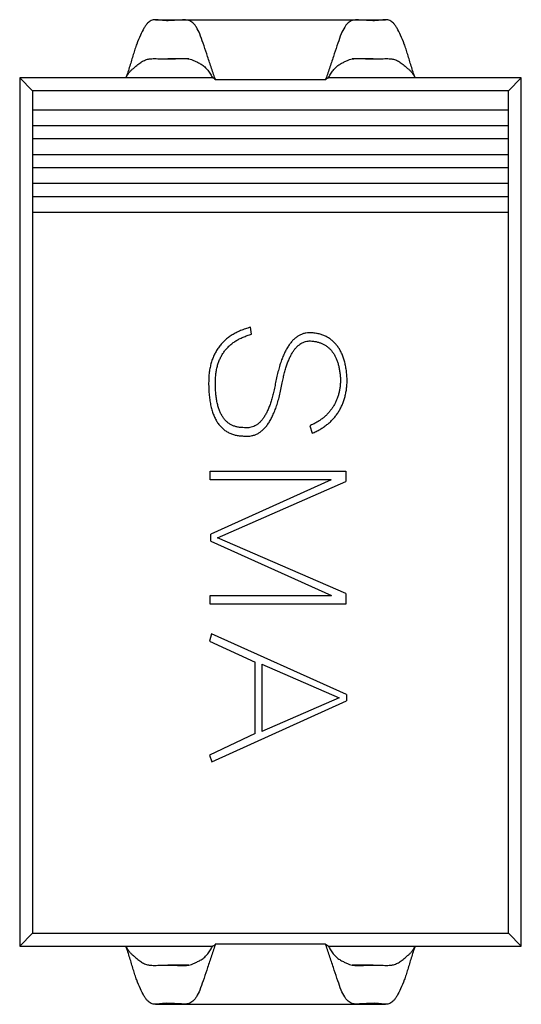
# Model space of a CAD drawing. Header units: millimetres. Extents: x 42 to 554, y 166 to 335.
# Tile 127 of 256: x 431.36 to 433.96, y 223.25 to 228.36. Entities that reach past the tile are written whole.
import ezdxf

# ---------------------------------------------------------------- set-up
doc = ezdxf.new("R2010")
doc.units = ezdxf.units.MM
doc.header["$LTSCALE"] = 30.734
doc.layers.get('0').update_dxf_attribs({"linetype": 'CONTINUOUS'})

msp = doc.modelspace()

# ---------------------------------------------------------------- linework, layer by layer
at = {"linetype": 'Continuous'}
for p, q in [((432.0617, 228.3563), (433.2531, 228.3563)), ((432.212, 228.3552), (433.1028, 228.3552)), ((432.2342, 228.1527), (432.1245, 228.1527)), ((433.1902, 228.1527), (433.0804, 228.1527)), ((432.3585, 228.0541), (431.3574, 228.0541)), ((431.4234, 227.9881), (431.3574, 228.0541)), ((431.3574, 228.0541), (431.3574, 223.5541)), ((432.9422, 228.0438), (432.3725, 228.0438)), ((433.9574, 228.0541), (432.9563, 228.0541)), ((433.8913, 227.9881), (433.9574, 228.0541)), ((433.9574, 223.5541), (433.9574, 228.0541)), ((433.8913, 227.9881), (431.4234, 227.9881)), ((431.4234, 227.9881), (431.4234, 223.6201)), ((433.8913, 223.6201), (433.8913, 227.9881)), ((433.8913, 227.8881), (431.4234, 227.8881)), ((431.4234, 227.8081), (433.8913, 227.8081)), ((433.8913, 227.7381), (431.4234, 227.7381)), ((431.4234, 227.6581), (433.8913, 227.6581)), ((433.8913, 227.5881), (431.4234, 227.5881)), ((431.4234, 227.5081), (433.8913, 227.5081)), ((433.8913, 227.4381), (431.4234, 227.4381)), ((431.4234, 227.3581), (433.8913, 227.3581)), ((432.5593, 226.7254), (432.5534, 226.7617)), ((432.8609, 226.2511), (432.8733, 226.212)), ((432.3438, 226.015), (433.048, 226.015)), ((432.3438, 225.9717), (432.3438, 226.015)), ((433.048, 226.015), (433.048, 225.9614)), ((432.971, 225.9717), (432.3438, 225.9717)), ((432.971, 225.9717), (432.3475, 225.6898)), ((432.3822, 225.6698), (433.048, 225.9614)), ((432.3475, 225.6532), (432.3475, 225.6898)), ((433.048, 225.3817), (432.3822, 225.6698)), ((432.3475, 225.6532), (432.973, 225.3704)), ((432.3438, 225.3704), (432.973, 225.3704)), ((432.3438, 225.3271), (432.3438, 225.3704)), ((433.048, 225.3817), (433.048, 225.3271)), ((433.048, 225.3271), (432.3438, 225.3271)), ((432.3513, 225.1721), (432.3404, 225.135)), ((433.0516, 224.8575), (432.3513, 225.1721)), ((432.3404, 225.135), (432.5776, 225.0264)), ((432.5776, 224.6557), (432.5776, 225.0264)), ((432.6125, 225.0155), (433.0132, 224.8411)), ((432.6125, 225.0155), (432.6125, 224.6658)), ((433.0516, 224.8575), (433.0516, 224.8245)), ((432.3536, 224.509), (433.0516, 224.8245)), ((433.0132, 224.8411), (432.6125, 224.6658)), ((432.5776, 224.6557), (432.3404, 224.5437)), ((432.3404, 224.5437), (432.3536, 224.509)), ((431.4234, 223.6201), (431.3574, 223.5541)), ((431.4234, 223.6201), (433.8913, 223.6201)), ((433.8913, 223.6201), (433.9574, 223.5541)), ((431.3574, 223.5541), (432.3585, 223.5541)), ((432.9422, 223.5644), (432.3725, 223.5644)), ((432.9563, 223.5541), (433.9574, 223.5541)), ((432.2342, 223.4555), (432.1245, 223.4555)), ((433.1902, 223.4555), (433.0804, 223.4555)), ((432.0617, 223.2519), (433.2531, 223.2519)), ((432.212, 223.253), (433.1028, 223.253))]:
    msp.add_line(p, q, dxfattribs=at)
for centre, radius, start, end in [((434.2449, 228.7225), 1.9916, 199.5153, 199.9257), ((431.0698, 228.7225), 1.9917, 340.0743, 340.4846), ((434.2449, 222.8857), 1.9916, 160.0743, 160.4847), ((431.0698, 222.8857), 1.9917, 19.5154, 19.9257)]:
    msp.add_arc(centre, radius, start, end, dxfattribs=at)
for points, knots in [([(432.0617, 228.3563), (432.0577, 228.3563), (432.05, 228.3557), (432.0388, 228.3521), (432.0287, 228.346), (432.0193, 228.3374), (432.0102, 228.3262), (431.9971, 228.306), (431.9812, 228.2738), (431.9665, 228.2372), (431.9547, 228.2037), (431.9426, 228.1656), (431.9284, 228.1151), (431.9145, 228.0747), (431.9074, 228.0541)], [0, 0, 0, 0, 0.033402, 0.065602, 0.09811, 0.133008, 0.173028, 0.220521, 0.33665, 0.476509, 0.554752, 0.638085, 0.815258, 1, 1, 1, 1]), ([(432.1187, 228.3512), (432.1139, 228.3512), (432.1043, 228.3515), (432.09, 228.3532), (432.0758, 228.3553), (432.0663, 228.3563), (432.0617, 228.3563)], [0, 0, 0, 0, 0.249219, 0.502495, 0.755952, 1, 1, 1, 1]), ([(432.212, 228.3551), (432.2046, 228.3552), (432.1893, 228.3542), (432.1661, 228.3533), (432.1423, 228.352), (432.1265, 228.3512), (432.1187, 228.3512)], [0, 0, 0, 0, 0.236452, 0.49231, 0.748713, 1, 1, 1, 1]), ([(432.3677, 228.0572), (432.3604, 228.0778), (432.35, 228.1087), (432.3365, 228.1495), (432.3238, 228.1882), (432.3091, 228.2326), (432.2927, 228.2794), (432.2779, 228.3118), (432.2644, 228.3308), (432.2522, 228.3434), (432.2347, 228.3537), (432.2194, 228.3551), (432.212, 228.3551)], [0, 0, 0, 0, 0.185867, 0.277087, 0.366095, 0.531848, 0.674494, 0.788157, 0.833179, 0.871819, 0.937288, 1, 1, 1, 1]), ([(433.1028, 228.3551), (433.0954, 228.3551), (433.08, 228.3537), (433.0626, 228.3434), (433.0504, 228.3308), (433.0369, 228.3118), (433.022, 228.2794), (433.0056, 228.2326), (432.991, 228.1882), (432.9783, 228.1495), (432.9648, 228.1087), (432.9543, 228.0778), (432.947, 228.0572)], [0, 0, 0, 0, 0.062708, 0.128177, 0.166817, 0.21184, 0.325503, 0.46815, 0.633904, 0.722912, 0.814132, 1, 1, 1, 1]), ([(433.1961, 228.3512), (433.1882, 228.3512), (433.1724, 228.352), (433.1487, 228.3533), (433.1254, 228.3542), (433.1101, 228.3552), (433.1028, 228.3551)], [0, 0, 0, 0, 0.251277, 0.507691, 0.763536, 1, 1, 1, 1]), ([(433.2531, 228.3563), (433.2484, 228.3563), (433.239, 228.3553), (433.2248, 228.3532), (433.2104, 228.3515), (433.2008, 228.3512), (433.1961, 228.3512)], [0, 0, 0, 0, 0.244056, 0.497516, 0.750762, 1, 1, 1, 1]), ([(433.4074, 228.0541), (433.4002, 228.0747), (433.3864, 228.1151), (433.3722, 228.1656), (433.3601, 228.2037), (433.3482, 228.2372), (433.3335, 228.2738), (433.3177, 228.306), (433.3046, 228.3262), (433.2954, 228.3374), (433.2861, 228.346), (433.2759, 228.3521), (433.2648, 228.3557), (433.257, 228.3563), (433.2531, 228.3563)], [0, 0, 0, 0, 0.184742, 0.361915, 0.445247, 0.52349, 0.663349, 0.779478, 0.826972, 0.866992, 0.901891, 0.934398, 0.966598, 1, 1, 1, 1]), ([(431.9074, 228.0541), (431.9099, 228.0585), (431.9149, 228.0675), (431.923, 228.0804), (431.9308, 228.0904), (431.9381, 228.0971), (431.9437, 228.1015), (431.9494, 228.1058), (431.9564, 228.1117), (431.9647, 228.1191), (431.9746, 228.1272), (431.9844, 228.1344), (431.9942, 228.1406), (432.0039, 228.1458), (432.014, 228.1498), (432.0241, 228.1522), (432.0336, 228.1535), (432.0444, 228.1544), (432.052, 228.1545), (432.0568, 228.1545)], [0, 0, 0, 0, 0.08115, 0.16226, 0.242071, 0.280808, 0.318872, 0.356261, 0.392884, 0.463928, 0.531916, 0.596311, 0.656974, 0.714851, 0.772263, 0.828112, 0.879348, 0.923567, 1, 1, 1, 1]), ([(432.0568, 228.1545), (432.0682, 228.1545), (432.0907, 228.1532), (432.1133, 228.1527), (432.1245, 228.1527)], [0, 0, 0, 0, 0.50257, 1, 1, 1, 1]), ([(432.1245, 228.1527), (432.138, 228.1527), (432.1646, 228.1535), (432.1913, 228.1555), (432.2046, 228.1555)], [0, 0, 0, 0, 0.502459, 1, 1, 1, 1]), ([(432.2046, 228.1555), (432.2068, 228.1555), (432.2167, 228.1553), (432.2266, 228.1544), (432.234, 228.1529)], [0, 0, 0, 0, 0.229944, 1, 1, 1, 1]), ([(432.234, 228.1529), (432.2386, 228.152), (432.2483, 228.1493), (432.2635, 228.1432), (432.2803, 228.135), (432.2956, 228.127), (432.3077, 228.1187), (432.3194, 228.1087), (432.3324, 228.094), (432.3461, 228.0746), (432.3543, 228.0608), (432.3582, 228.0538)], [0, 0, 0, 0, 0.084745, 0.18365, 0.298141, 0.427768, 0.496514, 0.566433, 0.708455, 0.853206, 1, 1, 1, 1]), ([(432.9565, 228.0538), (432.9605, 228.0608), (432.9686, 228.0745), (432.9823, 228.0939), (432.9952, 228.1086), (433.0069, 228.1186), (433.019, 228.1269), (433.0342, 228.1348), (433.0511, 228.1431), (433.0662, 228.1492), (433.076, 228.1519), (433.0805, 228.1528)], [0, 0, 0, 0, 0.146675, 0.291319, 0.433235, 0.503117, 0.57182, 0.701471, 0.816064, 0.91511, 1, 1, 1, 1]), ([(433.0805, 228.1528), (433.0832, 228.1534), (433.093, 228.155), (433.103, 228.1555), (433.1102, 228.1555)], [0, 0, 0, 0, 0.274548, 1, 1, 1, 1]), ([(433.1102, 228.1555), (433.1235, 228.1555), (433.1501, 228.1535), (433.1768, 228.1527), (433.1902, 228.1527)], [0, 0, 0, 0, 0.497459, 1, 1, 1, 1]), ([(433.1902, 228.1527), (433.2015, 228.1527), (433.224, 228.1532), (433.2466, 228.1545), (433.2579, 228.1545)], [0, 0, 0, 0, 0.497419, 1, 1, 1, 1]), ([(433.2579, 228.1545), (433.2628, 228.1545), (433.2704, 228.1544), (433.2812, 228.1535), (433.2906, 228.1522), (433.3008, 228.1498), (433.3108, 228.1458), (433.3206, 228.1406), (433.3304, 228.1344), (433.3402, 228.1272), (433.3501, 228.119), (433.3602, 228.1101), (433.3711, 228.1014), (433.3825, 228.0923), (433.3918, 228.0804), (433.3998, 228.0674), (433.4049, 228.0585), (433.4074, 228.0541)], [0, 0, 0, 0, 0.07654, 0.120712, 0.171871, 0.227869, 0.285204, 0.343184, 0.403849, 0.468263, 0.536271, 0.607414, 0.681208, 0.758137, 0.837841, 0.918765, 1, 1, 1, 1]), ([(432.3725, 228.0438), (432.3717, 228.0447), (432.3676, 228.0488), (432.3627, 228.0521), (432.3585, 228.0541)], [0, 0, 0, 0, 0.210174, 1, 1, 1, 1]), ([(432.9563, 228.0541), (432.9546, 228.0533), (432.9495, 228.0505), (432.945, 228.0467), (432.9422, 228.0438)], [0, 0, 0, 0, 0.307183, 1, 1, 1, 1]), ([(432.5534, 226.7617), (432.5446, 226.7592), (432.5274, 226.7542), (432.5028, 226.7448), (432.4799, 226.7341), (432.4586, 226.7222), (432.4391, 226.7088), (432.4212, 226.6941), (432.4051, 226.6779), (432.3906, 226.6605), (432.3779, 226.6418), (432.3668, 226.6217), (432.3575, 226.6002), (432.3498, 226.5774), (432.344, 226.5533), (432.3397, 226.5279), (432.3372, 226.5012), (432.3369, 226.4828), (432.3368, 226.4735)], [0, 0, 0, 0, 0.069687, 0.136615, 0.200798, 0.262449, 0.322611, 0.381288, 0.438983, 0.496441, 0.553961, 0.611781, 0.671154, 0.732111, 0.795108, 0.860277, 0.928577, 1, 1, 1, 1]), ([(432.3716, 226.4735), (432.3717, 226.4817), (432.3719, 226.4977), (432.3743, 226.5212), (432.3778, 226.5435), (432.3831, 226.5646), (432.3896, 226.5846), (432.3977, 226.6033), (432.4073, 226.6209), (432.4183, 226.6374), (432.4308, 226.6525), (432.4447, 226.6667), (432.4603, 226.6793), (432.4773, 226.691), (432.4956, 226.7016), (432.5155, 226.7108), (432.5368, 226.7188), (432.5517, 226.7232), (432.5593, 226.7254)], [0, 0, 0, 0, 0.071824, 0.140431, 0.206056, 0.269558, 0.330762, 0.389837, 0.448508, 0.505867, 0.562972, 0.620639, 0.679145, 0.738892, 0.800601, 0.864319, 0.930632, 1, 1, 1, 1]), ([(432.8739, 226.7334), (432.8682, 226.7337), (432.8571, 226.7342), (432.8406, 226.732), (432.8247, 226.728), (432.8097, 226.7215), (432.7952, 226.713), (432.7816, 226.7022), (432.7685, 226.6893), (432.7564, 226.674), (432.7449, 226.6567), (432.7341, 226.6372), (432.7238, 226.6156), (432.7146, 226.5916), (432.7057, 226.5657), (432.6977, 226.5375), (432.6901, 226.5071), (432.686, 226.4861), (432.6838, 226.4752)], [0, 0, 0, 0, 0.048367, 0.095175, 0.141634, 0.187535, 0.234819, 0.284182, 0.336151, 0.391399, 0.450438, 0.513685, 0.581988, 0.654823, 0.732856, 0.816495, 0.905527, 1, 1, 1, 1]), ([(432.7184, 226.474), (432.7202, 226.4832), (432.7237, 226.5009), (432.7301, 226.5265), (432.7367, 226.5502), (432.7439, 226.5721), (432.7518, 226.5921), (432.76, 226.6104), (432.7688, 226.6268), (432.7781, 226.6412), (432.7879, 226.654), (432.7984, 226.6647), (432.8093, 226.6738), (432.8208, 226.681), (432.8329, 226.6862), (432.8456, 226.6896), (432.8587, 226.6912), (432.8676, 226.6906), (432.8721, 226.6904)], [0, 0, 0, 0, 0.096367, 0.186949, 0.272094, 0.35117, 0.425399, 0.49423, 0.558107, 0.617376, 0.672186, 0.72364, 0.772405, 0.818534, 0.863705, 0.908053, 0.953467, 1, 1, 1, 1]), ([(432.8721, 226.6904), (432.8779, 226.6897), (432.8891, 226.6883), (432.9053, 226.6845), (432.9205, 226.6794), (432.9346, 226.6726), (432.9476, 226.6646), (432.9596, 226.6552), (432.9705, 226.6443), (432.9803, 226.6318), (432.9892, 226.6182), (432.9967, 226.603), (433.0035, 226.5866), (433.0088, 226.5686), (433.0134, 226.5493), (433.0168, 226.5287), (433.0193, 226.5066), (433.02, 226.4914), (433.0203, 226.4835)], [0, 0, 0, 0, 0.061582, 0.119842, 0.176361, 0.231346, 0.285272, 0.338807, 0.392967, 0.448494, 0.505935, 0.565352, 0.628127, 0.694382, 0.764337, 0.838178, 0.916653, 1, 1, 1, 1]), ([(433.0549, 226.4835), (433.0545, 226.4929), (433.0536, 226.5111), (433.0508, 226.5376), (433.0467, 226.5624), (433.0413, 226.5856), (433.0345, 226.6071), (433.0265, 226.627), (433.0171, 226.6452), (433.0064, 226.6617), (432.9944, 226.6766), (432.981, 226.6898), (432.9664, 226.7014), (432.9504, 226.7112), (432.9331, 226.7194), (432.9146, 226.7259), (432.8947, 226.7308), (432.8809, 226.7325), (432.8739, 226.7334)], [0, 0, 0, 0, 0.082067, 0.159751, 0.232936, 0.302303, 0.368195, 0.430503, 0.489833, 0.54708, 0.602834, 0.657184, 0.711354, 0.765822, 0.821144, 0.878279, 0.937705, 1, 1, 1, 1]), ([(432.3368, 226.4735), (432.3369, 226.4623), (432.337, 226.4407), (432.3394, 226.4095), (432.3429, 226.3803), (432.3479, 226.3533), (432.3546, 226.3285), (432.3626, 226.3058), (432.3721, 226.2852), (432.383, 226.2668), (432.3955, 226.2505), (432.4094, 226.2363), (432.4248, 226.2243), (432.4419, 226.2146), (432.4603, 226.2071), (432.4801, 226.2016), (432.5015, 226.1984), (432.5162, 226.198), (432.5237, 226.1978)], [0, 0, 0, 0, 0.088387, 0.171319, 0.248615, 0.32127, 0.38901, 0.452401, 0.512023, 0.568461, 0.622405, 0.674397, 0.725798, 0.777095, 0.829411, 0.883356, 0.940195, 1, 1, 1, 1]), ([(432.5233, 226.2412), (432.5172, 226.2413), (432.5053, 226.2414), (432.488, 226.2436), (432.4718, 226.2479), (432.4568, 226.2539), (432.443, 226.262), (432.4305, 226.272), (432.4191, 226.2838), (432.4092, 226.2976), (432.4002, 226.3131), (432.3926, 226.3306), (432.3861, 226.3498), (432.3807, 226.371), (432.3767, 226.394), (432.3738, 226.4188), (432.3718, 226.4455), (432.3717, 226.4639), (432.3716, 226.4735)], [0, 0, 0, 0, 0.058061, 0.113181, 0.165793, 0.216532, 0.266663, 0.317011, 0.368241, 0.421874, 0.478623, 0.538367, 0.602804, 0.671438, 0.745475, 0.824819, 0.909328, 1, 1, 1, 1]), ([(432.6838, 226.4752), (432.6819, 226.4652), (432.6782, 226.4458), (432.6719, 226.4178), (432.6649, 226.3919), (432.6575, 226.368), (432.6493, 226.3462), (432.6409, 226.3263), (432.6316, 226.3086), (432.6219, 226.2929), (432.6117, 226.2791), (432.6006, 226.2676), (432.5893, 226.2577), (432.577, 226.2504), (432.5644, 226.2447), (432.5511, 226.2414), (432.5373, 226.24), (432.528, 226.2408), (432.5233, 226.2412)], [0, 0, 0, 0, 0.098011, 0.1905, 0.276318, 0.356845, 0.431568, 0.500798, 0.564748, 0.623957, 0.678828, 0.729846, 0.777674, 0.822959, 0.86699, 0.910413, 0.954416, 1, 1, 1, 1]), ([(432.5237, 226.1978), (432.5296, 226.1974), (432.541, 226.1968), (432.5579, 226.1986), (432.5741, 226.2028), (432.5897, 226.2094), (432.6044, 226.2185), (432.6184, 226.2299), (432.6318, 226.2437), (432.6441, 226.2601), (432.6561, 226.2785), (432.667, 226.2995), (432.6776, 226.3227), (432.687, 226.3484), (432.6962, 226.3764), (432.7044, 226.4068), (432.7118, 226.4396), (432.7162, 226.4623), (432.7184, 226.474)], [0, 0, 0, 0, 0.047251, 0.09256, 0.137243, 0.18231, 0.228438, 0.277142, 0.328389, 0.383409, 0.442611, 0.506319, 0.574736, 0.648664, 0.727902, 0.812739, 0.903346, 1, 1, 1, 1]), ([(433.0203, 226.4835), (433.0199, 226.4767), (433.0191, 226.4633), (433.0165, 226.4436), (433.0131, 226.4246), (433.0079, 226.4065), (433.0022, 226.389), (432.9948, 226.3726), (432.9868, 226.3567), (432.9772, 226.3419), (432.9666, 226.3277), (432.955, 226.3142), (432.9421, 226.3017), (432.9281, 226.2899), (432.913, 226.2789), (432.8967, 226.2688), (432.8793, 226.2594), (432.8671, 226.2539), (432.8609, 226.2511)], [0, 0, 0, 0, 0.068456, 0.134604, 0.19911, 0.261579, 0.322828, 0.382776, 0.442057, 0.50086, 0.559858, 0.61901, 0.678971, 0.739769, 0.802076, 0.866222, 0.932114, 1, 1, 1, 1]), ([(432.8733, 226.212), (432.8804, 226.2151), (432.8944, 226.2213), (432.9141, 226.2323), (432.9328, 226.2438), (432.9501, 226.2566), (432.966, 226.2702), (432.9807, 226.2848), (432.9939, 226.3004), (433.006, 226.3169), (433.0167, 226.3345), (433.0263, 226.3529), (433.0342, 226.3724), (433.0411, 226.3927), (433.0465, 226.4141), (433.0508, 226.4363), (433.0536, 226.4596), (433.0545, 226.4754), (433.0549, 226.4835)], [0, 0, 0, 0, 0.066978, 0.131904, 0.195008, 0.256659, 0.316973, 0.376293, 0.43498, 0.493631, 0.5527, 0.612422, 0.67281, 0.734508, 0.797696, 0.863131, 0.930194, 1, 1, 1, 1]), ([(432.0617, 223.2519), (432.0577, 223.2518), (432.05, 223.2525), (432.0388, 223.2561), (432.0287, 223.2622), (432.0193, 223.2708), (432.0102, 223.282), (431.9971, 223.3022), (431.9812, 223.3344), (431.9665, 223.371), (431.9547, 223.4045), (431.9426, 223.4426), (431.9284, 223.4931), (431.9145, 223.5335), (431.9074, 223.5541)], [0, 0, 0, 0, 0.033402, 0.065602, 0.09811, 0.133008, 0.173028, 0.220521, 0.33665, 0.476509, 0.554752, 0.638085, 0.815258, 1, 1, 1, 1]), ([(431.9074, 223.5541), (431.9099, 223.5496), (431.9149, 223.5407), (431.923, 223.5278), (431.9308, 223.5178), (431.9381, 223.5111), (431.9437, 223.5066), (431.9494, 223.5023), (431.9564, 223.4965), (431.9647, 223.4891), (431.9746, 223.4809), (431.9844, 223.4738), (431.9942, 223.4676), (432.0039, 223.4623), (432.014, 223.4584), (432.0241, 223.456), (432.0336, 223.4547), (432.0444, 223.4538), (432.052, 223.4536), (432.0568, 223.4536)], [0, 0, 0, 0, 0.08115, 0.16226, 0.242071, 0.280808, 0.318872, 0.356261, 0.392884, 0.463928, 0.531916, 0.596311, 0.656974, 0.714851, 0.772263, 0.828112, 0.879348, 0.923567, 1, 1, 1, 1]), ([(432.3677, 223.551), (432.3604, 223.5304), (432.35, 223.4995), (432.3365, 223.4586), (432.3238, 223.42), (432.3091, 223.3756), (432.2927, 223.3288), (432.2779, 223.2964), (432.2644, 223.2774), (432.2522, 223.2648), (432.2347, 223.2545), (432.2194, 223.2531), (432.212, 223.253)], [0, 0, 0, 0, 0.185867, 0.277087, 0.366094, 0.531847, 0.674494, 0.788157, 0.833179, 0.871819, 0.937288, 1, 1, 1, 1]), ([(432.234, 223.4553), (432.2386, 223.4562), (432.2483, 223.4589), (432.2635, 223.465), (432.2803, 223.4732), (432.2956, 223.4812), (432.3077, 223.4895), (432.3194, 223.4995), (432.3324, 223.5142), (432.3461, 223.5336), (432.3543, 223.5473), (432.3582, 223.5544)], [0, 0, 0, 0, 0.084745, 0.18365, 0.298141, 0.427768, 0.496514, 0.566433, 0.708455, 0.853206, 1, 1, 1, 1]), ([(432.3725, 223.5644), (432.3717, 223.5635), (432.3676, 223.5594), (432.3627, 223.556), (432.3585, 223.5541)], [0, 0, 0, 0, 0.210168, 1, 1, 1, 1]), ([(432.9563, 223.5541), (432.9546, 223.5549), (432.9495, 223.5576), (432.945, 223.5615), (432.9422, 223.5644)], [0, 0, 0, 0, 0.307204, 1, 1, 1, 1]), ([(433.1028, 223.253), (433.0954, 223.2531), (433.08, 223.2545), (433.0626, 223.2648), (433.0504, 223.2774), (433.0369, 223.2964), (433.022, 223.3288), (433.0056, 223.3756), (432.991, 223.42), (432.9783, 223.4586), (432.9648, 223.4995), (432.9543, 223.5304), (432.947, 223.551)], [0, 0, 0, 0, 0.062708, 0.128177, 0.166817, 0.211839, 0.325503, 0.46815, 0.633903, 0.722912, 0.814132, 1, 1, 1, 1]), ([(432.9565, 223.5544), (432.9605, 223.5474), (432.9686, 223.5336), (432.9823, 223.5142), (432.9952, 223.4996), (433.0069, 223.4896), (433.019, 223.4813), (433.0342, 223.4733), (433.0511, 223.4651), (433.0662, 223.4589), (433.076, 223.4563), (433.0805, 223.4553)], [0, 0, 0, 0, 0.146675, 0.291319, 0.433235, 0.503117, 0.57182, 0.701471, 0.816064, 0.91511, 1, 1, 1, 1]), ([(433.4074, 223.5541), (433.4002, 223.5335), (433.3864, 223.4931), (433.3722, 223.4426), (433.3601, 223.4045), (433.3482, 223.371), (433.3335, 223.3344), (433.3177, 223.3022), (433.3046, 223.282), (433.2954, 223.2708), (433.2861, 223.2622), (433.2759, 223.2561), (433.2648, 223.2525), (433.257, 223.2518), (433.2531, 223.2519)], [0, 0, 0, 0, 0.184742, 0.361915, 0.445247, 0.52349, 0.663349, 0.779478, 0.826972, 0.866992, 0.901891, 0.934398, 0.966598, 1, 1, 1, 1]), ([(433.2579, 223.4536), (433.2628, 223.4536), (433.2704, 223.4538), (433.2812, 223.4547), (433.2906, 223.456), (433.3008, 223.4584), (433.3108, 223.4624), (433.3206, 223.4676), (433.3304, 223.4738), (433.3402, 223.481), (433.3501, 223.4891), (433.3602, 223.4981), (433.3711, 223.5068), (433.3825, 223.5159), (433.3918, 223.5278), (433.3998, 223.5408), (433.4049, 223.5496), (433.4074, 223.5541)], [0, 0, 0, 0, 0.07654, 0.120712, 0.171871, 0.227869, 0.285204, 0.343184, 0.403849, 0.468263, 0.536271, 0.607414, 0.681208, 0.758137, 0.837841, 0.918765, 1, 1, 1, 1]), ([(432.0568, 223.4536), (432.0682, 223.4536), (432.0907, 223.455), (432.1133, 223.4555), (432.1245, 223.4555)], [0, 0, 0, 0, 0.50257, 1, 1, 1, 1]), ([(432.1245, 223.4555), (432.138, 223.4555), (432.1646, 223.4547), (432.1913, 223.4527), (432.2046, 223.4527)], [0, 0, 0, 0, 0.502458, 1, 1, 1, 1]), ([(432.2046, 223.4527), (432.2068, 223.4527), (432.2167, 223.4528), (432.2266, 223.4538), (432.234, 223.4553)], [0, 0, 0, 0, 0.229944, 1, 1, 1, 1]), ([(433.0805, 223.4553), (433.0832, 223.4548), (433.093, 223.4532), (433.103, 223.4527), (433.1102, 223.4527)], [0, 0, 0, 0, 0.274548, 1, 1, 1, 1]), ([(433.1102, 223.4527), (433.1235, 223.4527), (433.1501, 223.4547), (433.1768, 223.4555), (433.1902, 223.4555)], [0, 0, 0, 0, 0.497459, 1, 1, 1, 1]), ([(433.1902, 223.4555), (433.2015, 223.4555), (433.224, 223.455), (433.2466, 223.4536), (433.2579, 223.4536)], [0, 0, 0, 0, 0.497419, 1, 1, 1, 1]), ([(432.1187, 223.257), (432.1139, 223.257), (432.1043, 223.2567), (432.09, 223.255), (432.0758, 223.2528), (432.0663, 223.2519), (432.0617, 223.2519)], [0, 0, 0, 0, 0.249219, 0.502495, 0.755952, 1, 1, 1, 1]), ([(432.212, 223.253), (432.2046, 223.253), (432.1893, 223.254), (432.1661, 223.2548), (432.1423, 223.2562), (432.1265, 223.2569), (432.1187, 223.257)], [0, 0, 0, 0, 0.236452, 0.49231, 0.748713, 1, 1, 1, 1]), ([(433.1961, 223.257), (433.1882, 223.2569), (433.1724, 223.2562), (433.1487, 223.2548), (433.1254, 223.254), (433.1101, 223.253), (433.1028, 223.253)], [0, 0, 0, 0, 0.251277, 0.507691, 0.763536, 1, 1, 1, 1]), ([(433.2531, 223.2519), (433.2484, 223.2519), (433.239, 223.2528), (433.2248, 223.255), (433.2104, 223.2567), (433.2008, 223.257), (433.1961, 223.257)], [0, 0, 0, 0, 0.244056, 0.497516, 0.750761, 1, 1, 1, 1])]:
    msp.add_open_spline(points, degree=3, knots=knots, dxfattribs=at)

doc.saveas('drawing.dxf')
